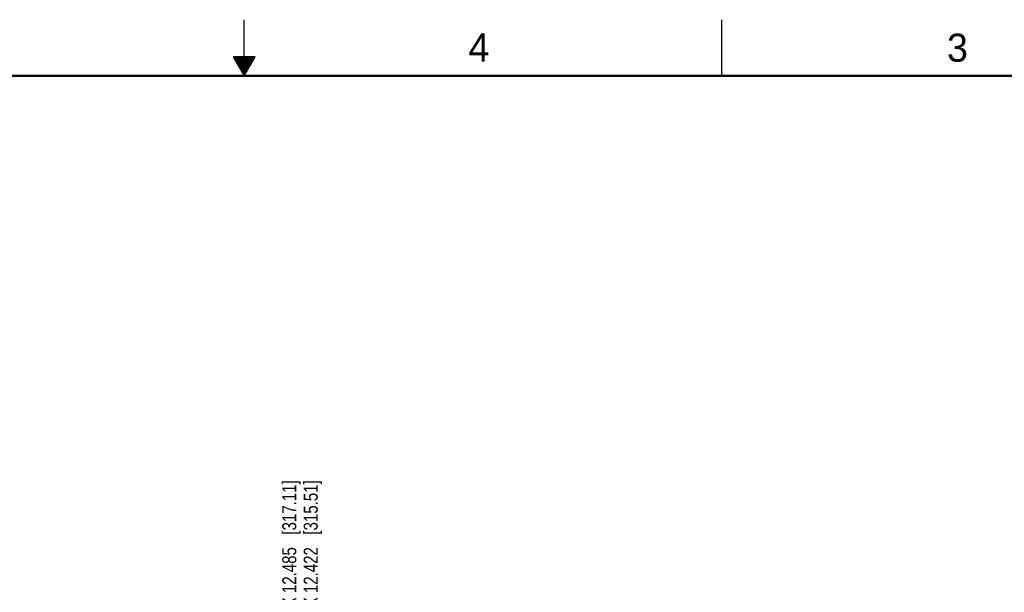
# Model space of a CAD drawing. Header units: inches. Extents: x 0 to 34, y 0 to 22.
# Tile 49 of 59: x 15 to 23.8, y 16.9 to 22. Entities that reach past the tile are written whole.
import ezdxf

# ---------------------------------------------------------------- set-up
doc = ezdxf.new("R2010")
doc.units = ezdxf.units.IN
doc.header["$LTSCALE"] = 1.87
doc.header["$MEASUREMENT"] = 0
doc.layers.get('0').update_dxf_attribs({"linetype": 'CONTINUOUS'})
doc.layers.add('DIMENSIONS', color=7, linetype='CONTINUOUS')
doc.styles.get("Standard").update_dxf_attribs({"font": 'txt', "width": 0.8})
doc.styles.add('TEXTSTYLE_2', font='txt')
doc.dimstyles.new('DIMSTYLE_1', dxfattribs={"dimtxt": 0.125, "dimasz": 0.18, "dimexe": 0.125, "dimexo": 0.0625, "dimgap": 0.03125, "dimtad": 0, "dimtih": 1, "dimtoh": 1, "dimdec": 3, "dimzin": 4, "dimdsep": 46, "dimtxsty": 'STANDARD', "dimblk": '_FILLED', "dimblk1": '_FILLED', "dimblk2": '_FILLED', "dimcen": 0.09, "dimadec": 0, "dimazin": 0, "dimtp": 0.001, "dimtm": 0.001, "dimtfac": 1, "dimtdec": 3, "dimtofl": 0, "dimtmove": 0, "dimatfit": 3, "dimldrblk": '_FILLED', "dimfxl": 1, "dimtolj": 1, "dimtzin": 4, "dimarcsym": 0})

# ---------------------------------------------------------------- blocks, each defined once
blk = doc.blocks.new('*D15')
at = {"layer": 'DIMENSIONS', "color": 2, "linetype": 'CONTINUOUS'}
blk.add_line((17.4026, 10.8099), (17.4026, 16.6349), dxfattribs=at)
at = {"layer": 'DIMENSIONS', "color": 2, "linetype": 'CONTINUOUS', "insert": (17.3401, 16.6974), "char_height": 0.125, "width": 1.825, "attachment_point": 1, "rotation": 90, "line_spacing_factor": 0.9}
blk.add_mtext('3X 12.485{\\Ftxt.shx;\\W1.000000;\\H0.125000; }[317.11]', dxfattribs=at)
blk = doc.blocks.new('_FILLED')
at = {"color": 0, "linetype": 'BYBLOCK'}
blk.add_solid([(0, 0), (-1, 0.174), (-1, -0.174)], dxfattribs=at)
blk = doc.blocks.new('*D43')
at = {"layer": 'DIMENSIONS', "color": 2, "linetype": 'CONTINUOUS'}
for p, q in [((17.5936, 16.4632), (17.5936, 16.6349)), ((17.4656, 16.2496), (17.5936, 16.4632)), ((17.4656, 15.0584), (17.4656, 16.2496))]:
    blk.add_line(p, q, dxfattribs=at)
at = {"layer": 'DIMENSIONS', "color": 2, "linetype": 'CONTINUOUS', "insert": (17.5311, 16.6974), "char_height": 0.125, "width": 1.825, "attachment_point": 1, "rotation": 90, "line_spacing_factor": 0.9}
blk.add_mtext('2X 12.422{\\Ftxt.shx;\\W1.000000;\\H0.125000; }[315.51]', dxfattribs=at)

msp = doc.modelspace()

# ---------------------------------------------------------------- linework, layer by layer
at = {"color": 2, "linetype": 'CONTINUOUS'}
for p, q in [((17, 21.5), (17, 22)), ((21.25, 22), (21.25, 21.5)), ((16.902, 21.6697), (17, 21.5)), ((17.098, 21.6697), (16.902, 21.6697)), ((16.9076, 21.66), (17.0924, 21.66)), ((16.9134, 21.65), (17.0866, 21.65)), ((17, 21.5), (17.098, 21.6697)), ((16.9192, 21.64), (17.0808, 21.64)), ((16.925, 21.63), (17.0751, 21.63)), ((16.9307, 21.62), (17.0693, 21.62)), ((16.9365, 21.61), (17.0635, 21.61)), ((16.9423, 21.6), (17.0578, 21.6)), ((16.9481, 21.59), (17.052, 21.59)), ((16.9538, 21.58), (17.0462, 21.58)), ((16.9596, 21.57), (17.0404, 21.57)), ((16.9654, 21.56), (17.0347, 21.56)), ((16.9712, 21.55), (17.0289, 21.55)), ((16.9769, 21.54), (17.0231, 21.54)), ((16.9827, 21.53), (17.0173, 21.53)), ((16.9885, 21.52), (17.0116, 21.52)), ((16.9942, 21.51), (17.0058, 21.51))]:
    msp.add_line(p, q, dxfattribs=at)
at = {"color": 7, "linetype": 'CONTINUOUS', "const_width": 0.02}
msp.add_lwpolyline([(33.5, 21.5), (0.5, 21.5)], dxfattribs=at)

# ---------------------------------------------------------------- texts
at = {"color": 2, "linetype": 'CONTINUOUS', "char_height": 0.25, "width": 0.25, "attachment_point": 1, "line_spacing_factor": 0.9, "style": 'TEXTSTYLE_2'}
for s, insert in [('4', (18.9977, 21.8777)), ('3', (23.257, 21.8759))]:
    msp.add_mtext(s, dxfattribs=dict(at, insert=insert))

# ---------------------------------------------------------------- dimensions: what is measured, and where the dimension line sits
at = {"layer": 'DIMENSIONS', "color": 2, "linetype": 'CONTINUOUS'}
for feature_location, offset, dtype, origin, text, picture, middle in [((17.4026, 10.8099), (0, 5.825), 1, (29.8872, 10.7474), '3X <>', '*D15', (17.4026, 17.6099)), ((17.4655906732, 15.058409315), (0.1279771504, 1.5764901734), 0, (29.8871770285, 14.995909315), '2X <>', '*D43', (17.5935678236, 17.6098994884))]:
    dim = msp.add_ordinate_dim(feature_location=feature_location, offset=offset, dtype=dtype, origin=origin, text=text, dimstyle='DIMSTYLE_1', dxfattribs=at)
    dim.commit()
    dim.dimension.update_dxf_attribs({"geometry": picture, "text_midpoint": middle})

doc.saveas('drawing.dxf')
